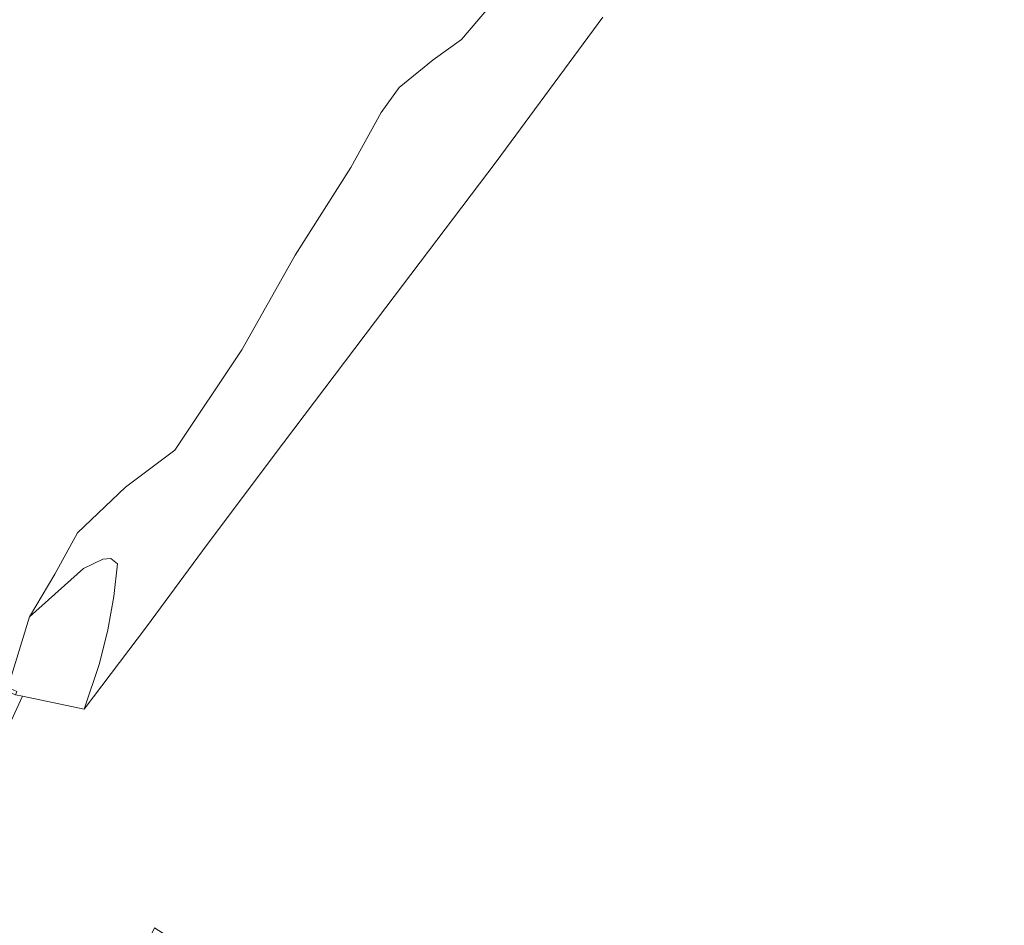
# Model space of a CAD drawing. Extents: x 184422 to 188298, y 343471 to 350189.
# Tile 86 of 256: x 185141 to 185223, y 348210 to 348285. Entities that reach past the tile are written whole.
import ezdxf

# ---------------------------------------------------------------- set-up
doc = ezdxf.new("R2010")
doc.units = 0
for name, color, linetype, lineweight in [('B-WA-GR-GRAS-GV', 252, 'Continuous', 13), ('B-WA-OG-WATER-GV', 252, 'Continuous', 18), ('B-WA-OG-WATER_SLOOT-GV', 252, 'Continuous', 18), ('B-WA-OG-WEG-GV', 252, 'Continuous', 18), ('B-WA-VH-VERHARDING_OPEN-GV', 252, 'Continuous', 18)]:
    doc.layers.add(name, color=color, linetype=linetype, lineweight=lineweight)

msp = doc.modelspace()

# ---------------------------------------------------------------- linework, layer by layer
at = {"layer": 'B-WA-GR-GRAS-GV', "flags": 128}
for points in [[(185189.716, 348285.245), (185180.884, 348273.235), (185171.733, 348261.174), (185162.365, 348248.811), (185156.523, 348241.008), (185151.882, 348234.708), (185146.705, 348227.882), (185141.577, 348228.945)], [(185189.716, 348285.245), (185180.884, 348273.235), (185171.733, 348261.174), (185162.365, 348248.811), (185156.523, 348241.008), (185151.882, 348234.708), (185146.705, 348227.882), (185141.577, 348228.945)], [(185189.716, 348285.245), (185180.884, 348273.235), (185171.733, 348261.174), (185162.365, 348248.811), (185156.523, 348241.008), (185151.882, 348234.708), (185146.705, 348227.882), (185141.577, 348228.945)], [(185141.577, 348228.945), (185138.253, 348221.798), (185137.677, 348220.71), (185117.276, 348182.207), (185118.234, 348181.107), (185146.755, 348202.059), (185149.207, 348202.748), (185152.541, 348209.733), (185162.165, 348203.638), (185160.291, 348199.709), (185202.801, 348179.436)], [(185141.577, 348228.945), (185138.253, 348221.798), (185137.677, 348220.71), (185117.276, 348182.207), (185118.234, 348181.107), (185146.755, 348202.059), (185149.207, 348202.748), (185152.541, 348209.733), (185162.165, 348203.638), (185160.291, 348199.709), (185202.801, 348179.436)], [(185141.577, 348228.945), (185138.253, 348221.798), (185137.677, 348220.71), (185117.276, 348182.207), (185118.234, 348181.107), (185146.755, 348202.059), (185149.207, 348202.748), (185152.541, 348209.733), (185162.165, 348203.638), (185160.291, 348199.709), (185202.801, 348179.436)]]:
    msp.add_lwpolyline(points, dxfattribs=at)
at = {"layer": 'B-WA-OG-WATER-GV', "flags": 128}
msp.add_lwpolyline([(185140.357, 348229.678), (185142.168, 348235.537), (185144.274, 348239.054), (185146.14, 348242.488), (185150.13, 348246.289), (185154.208, 348249.347), (185159.79, 348257.662), (185164.194, 348265.502), (185168.825, 348272.782), (185171.34, 348277.348), (185172.841, 348279.413), (185175.644, 348281.694), (185178.013, 348283.387), (185181.854, 348287.909), (185186.281, 348295.387), (185192.198, 348302.542), (185201.381, 348315.295), (185205.082, 348321.48), (185213.506, 348333.903), (185220.115, 348343.615), (185226.513, 348354.228), (185234.682, 348364.48), (185240.014, 348371.869), (185249.951, 348388.745)], dxfattribs=at)
msp.add_lwpolyline([(185140.357, 348229.678), (185142.168, 348235.537), (185144.274, 348239.054), (185146.14, 348242.488), (185150.13, 348246.289), (185154.208, 348249.347), (185159.79, 348257.662), (185164.194, 348265.502), (185168.825, 348272.782), (185171.34, 348277.348), (185172.841, 348279.413), (185175.644, 348281.694), (185178.013, 348283.387), (185181.854, 348287.909), (185186.281, 348295.387), (185192.198, 348302.542), (185201.381, 348315.295), (185205.082, 348321.48), (185213.506, 348333.903), (185220.115, 348343.615), (185226.513, 348354.228), (185234.682, 348364.48), (185240.014, 348371.869), (185249.951, 348388.745)], dxfattribs=at)
msp.add_lwpolyline([(185140.357, 348229.678), (185142.168, 348235.537), (185144.274, 348239.054), (185146.14, 348242.488), (185150.13, 348246.289), (185154.208, 348249.347), (185159.79, 348257.662), (185164.194, 348265.502), (185168.825, 348272.782), (185171.34, 348277.348), (185172.841, 348279.413), (185175.644, 348281.694), (185178.013, 348283.387), (185181.854, 348287.909), (185186.281, 348295.387), (185192.198, 348302.542), (185201.381, 348315.295), (185205.082, 348321.48), (185213.506, 348333.903), (185220.115, 348343.615), (185226.513, 348354.228), (185234.682, 348364.48), (185240.014, 348371.869), (185249.951, 348388.745)], dxfattribs=at)
at = {"layer": 'B-WA-OG-WATER_SLOOT-GV', "flags": 128}
msp.add_lwpolyline([(185181.854, 348287.909), (185178.013, 348283.387), (185175.644, 348281.694), (185172.841, 348279.413), (185171.34, 348277.348), (185168.825, 348272.782), (185164.194, 348265.502), (185159.79, 348257.662), (185154.208, 348249.347), (185150.13, 348246.289), (185146.14, 348242.488), (185144.274, 348239.054), (185142.168, 348235.537), (185146.635, 348239.524), (185148.253, 348240.296), (185148.902, 348240.364), (185149.471, 348239.91), (185149.148, 348237.22), (185148.651, 348234.447), (185147.968, 348231.672), (185146.705, 348227.882), (185151.882, 348234.708), (185156.523, 348241.008), (185162.365, 348248.811), (185171.733, 348261.174), (185180.884, 348273.235), (185189.716, 348285.245)], dxfattribs=at)
msp.add_lwpolyline([(185181.854, 348287.909), (185178.013, 348283.387), (185175.644, 348281.694), (185172.841, 348279.413), (185171.34, 348277.348), (185168.825, 348272.782), (185164.194, 348265.502), (185159.79, 348257.662), (185154.208, 348249.347), (185150.13, 348246.289), (185146.14, 348242.488), (185144.274, 348239.054), (185142.168, 348235.537), (185146.635, 348239.524), (185148.253, 348240.296), (185148.902, 348240.364), (185149.471, 348239.91), (185149.148, 348237.22), (185148.651, 348234.447), (185147.968, 348231.672), (185146.705, 348227.882), (185151.882, 348234.708), (185156.523, 348241.008), (185162.365, 348248.811), (185171.733, 348261.174), (185180.884, 348273.235), (185189.716, 348285.245)], dxfattribs=at)
msp.add_lwpolyline([(185181.854, 348287.909), (185178.013, 348283.387), (185175.644, 348281.694), (185172.841, 348279.413), (185171.34, 348277.348), (185168.825, 348272.782), (185164.194, 348265.502), (185159.79, 348257.662), (185154.208, 348249.347), (185150.13, 348246.289), (185146.14, 348242.488), (185144.274, 348239.054), (185142.168, 348235.537), (185146.635, 348239.524), (185148.253, 348240.296), (185148.902, 348240.364), (185149.471, 348239.91), (185149.148, 348237.22), (185148.651, 348234.447), (185147.968, 348231.672), (185146.705, 348227.882), (185151.882, 348234.708), (185156.523, 348241.008), (185162.365, 348248.811), (185171.733, 348261.174), (185180.884, 348273.235), (185189.716, 348285.245)], dxfattribs=at)
at = {"layer": 'B-WA-OG-WEG-GV', "flags": 128}
msp.add_lwpolyline([(185154.358, 348200.185), (185159.431, 348197.904), (185159.823, 348198.728), (185151.387, 348202.44), (185149.207, 348202.748), (185146.755, 348202.059), (185118.234, 348181.107), (185117.276, 348182.207), (185137.677, 348220.71), (185138.253, 348221.798), (185141.577, 348228.945), (185140.997, 348229.065), (185140.501, 348229.285), (185130.316, 348208.133), (185130.008, 348208.263), (185128.527, 348204.946), (185127.174, 348201.724), (185126.749, 348202.024)], dxfattribs=at)
msp.add_lwpolyline([(185154.358, 348200.185), (185159.431, 348197.904), (185159.823, 348198.728), (185151.387, 348202.44), (185149.207, 348202.748), (185146.755, 348202.059), (185118.234, 348181.107), (185117.276, 348182.207), (185137.677, 348220.71), (185138.253, 348221.798), (185141.577, 348228.945), (185140.997, 348229.065), (185140.501, 348229.285), (185130.316, 348208.133), (185130.008, 348208.263), (185128.527, 348204.946), (185127.174, 348201.724), (185126.749, 348202.024)], dxfattribs=at)
msp.add_lwpolyline([(185154.358, 348200.185), (185159.431, 348197.904), (185159.823, 348198.728), (185151.387, 348202.44), (185149.207, 348202.748), (185146.755, 348202.059), (185118.234, 348181.107), (185117.276, 348182.207), (185137.677, 348220.71), (185138.253, 348221.798), (185141.577, 348228.945), (185140.997, 348229.065), (185140.501, 348229.285), (185130.316, 348208.133), (185130.008, 348208.263), (185128.527, 348204.946), (185127.174, 348201.724), (185126.749, 348202.024)], dxfattribs=at)
at = {"layer": 'B-WA-VH-VERHARDING_OPEN-GV', "flags": 128}
msp.add_lwpolyline([(185140.357, 348229.678), (185141.119, 348229.339), (185140.997, 348229.065), (185141.577, 348228.945), (185146.705, 348227.882), (185147.968, 348231.672), (185148.651, 348234.447), (185149.148, 348237.22), (185149.471, 348239.91), (185148.902, 348240.364), (185148.253, 348240.296), (185146.635, 348239.524), (185142.168, 348235.537)], close=True, dxfattribs=at)
msp.add_lwpolyline([(185140.357, 348229.678), (185141.119, 348229.339), (185140.997, 348229.065), (185141.577, 348228.945), (185146.705, 348227.882), (185147.968, 348231.672), (185148.651, 348234.447), (185149.148, 348237.22), (185149.471, 348239.91), (185148.902, 348240.364), (185148.253, 348240.296), (185146.635, 348239.524), (185142.168, 348235.537)], close=True, dxfattribs=at)
msp.add_lwpolyline([(185140.357, 348229.678), (185141.119, 348229.339), (185140.997, 348229.065), (185141.577, 348228.945), (185146.705, 348227.882), (185147.968, 348231.672), (185148.651, 348234.447), (185149.148, 348237.22), (185149.471, 348239.91), (185148.902, 348240.364), (185148.253, 348240.296), (185146.635, 348239.524), (185142.168, 348235.537)], close=True, dxfattribs=at)

doc.saveas('drawing.dxf')
